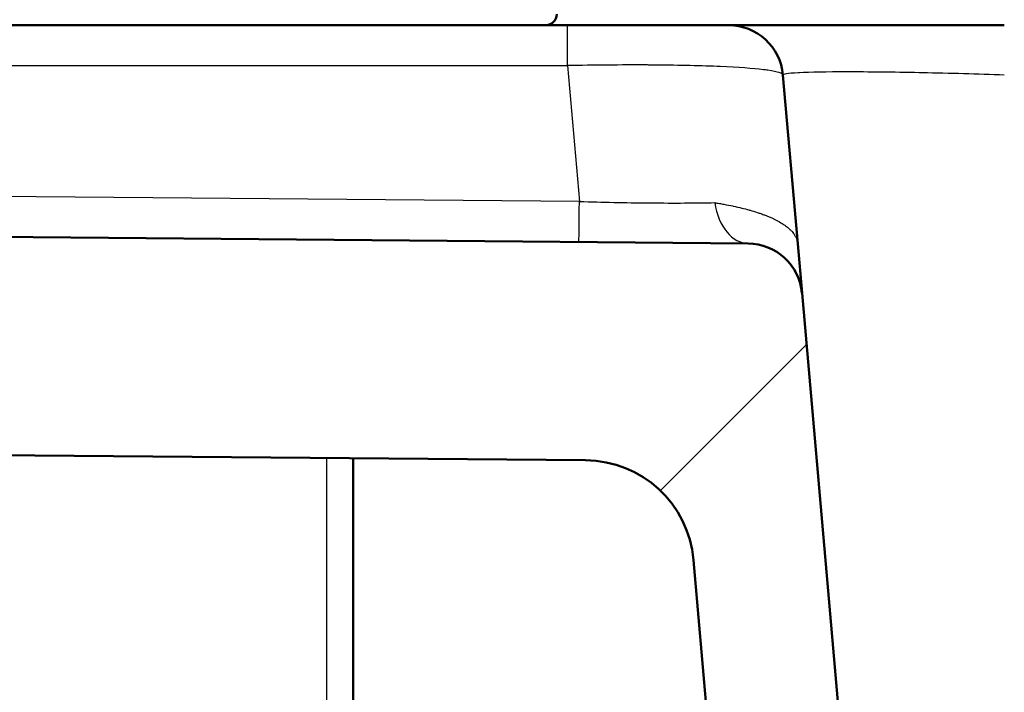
# Model space of a CAD drawing. Header units: millimetres. Extents: x 0 to 2100, y 0 to 3899.
# Tile 19 of 45: x 984 to 1029, y 1722 to 1753. Entities that reach past the tile are written whole.
import ezdxf

# ---------------------------------------------------------------- set-up
doc = ezdxf.new("R2010")
doc.units = ezdxf.units.MM
doc.header["$LTSCALE"] = 10
for name, color, linetype, lineweight in [('Hatch', 7, 'Continuous', 9), ('Threads(ISO)', 7, 'Continuous', 25), ('Visible Edges(ISO)', 7, 'Continuous', 50), ('Visible Tangent Edges(ISO)', 7, 'Continuous', 25)]:
    doc.layers.add(name, color=color, linetype=linetype, lineweight=lineweight)

msp = doc.modelspace()

# ---------------------------------------------------------------- hatches: boundary and pattern name
at = {"layer": 'Hatch'}
h = msp.add_hatch(dxfattribs=at)
h.set_pattern_fill('ANSI31', color=256, scale=254, style=0)
h.set_pattern_definition([(45, (0, 0), (-22.45064, 22.45064), [])])
edge = h.paths.add_edge_path()
edge.add_spline(control_points=[(1076.105, 1544.925), (1076.106, 1544.936), (1076.109, 1544.949), (1076.118, 1544.971), (1076.126, 1544.983), (1076.143, 1545.001), (1076.156, 1545.009), (1076.178, 1545.019), (1076.193, 1545.021), (1076.206, 1545.021), (1076.208, 1545.021), (1076.205, 1545.021)], knot_values=[0.000344, 0.000344, 0.000344, 0.000344, 0.003702, 0.003702, 0.007405, 0.007405, 0.011107, 0.011107, 0.01481, 0.01481, 0.015153, 0.015153, 0.015153, 0.015153], degree=3, periodic=0)
edge.add_line((1076.205, 1545.021), (1088.36, 1545.021))
edge.add_line((1088.36, 1545.021), (1088.259, 1546.464))
edge.add_spline(control_points=[(1088.259, 1546.464), (1088.251, 1546.57), (1088.224, 1546.684), (1088.138, 1546.891), (1088.055, 1547.014), (1087.881, 1547.189), (1087.758, 1547.271), (1087.605, 1547.334), (1087.563, 1547.349), (1087.52, 1547.36)], knot_values=[0.302979, 0.302979, 0.302979, 0.302979, 0.333218, 0.333218, 0.370242, 0.370242, 0.407267, 0.407267, 0.419764, 0.419764, 0.419764, 0.419764], degree=3, periodic=0)
edge.add_line((1087.52, 1547.36), (1075.968, 1550.456))
edge.add_spline(control_points=[(1075.968, 1550.456), (1075.924, 1550.467), (1075.882, 1550.482), (1075.73, 1550.545), (1075.607, 1550.627), (1075.519, 1550.715)], knot_values=[0.468817, 0.468817, 0.468817, 0.468817, 0.481315, 0.481315, 0.518339, 0.518339, 0.518339, 0.518339], degree=3, periodic=0)
edge.add_line((1075.519, 1550.715), (1073.98, 1552.254))
edge.add_spline(control_points=[(1073.98, 1552.254), (1073.893, 1552.34), (1073.792, 1552.41), (1073.568, 1552.51), (1073.448, 1552.539), (1073.325, 1552.545)], knot_values=[-0.073508, -0.073508, -0.073508, -0.073508, -0.036754, -0.036754, -0.000013, -0.000013, -0.000013, -0.000013], degree=3, periodic=0)
edge.add_line((1073.325, 1552.545), (1052.893, 1553.616))
edge.add_spline(control_points=[(1052.893, 1553.616), (1050.83, 1553.724), (1048.797, 1554.151), (1044.803, 1555.662), (1042.883, 1556.777), (1039.14, 1559.876), (1037.454, 1561.959), (1034.996, 1566.651), (1034.246, 1569.213), (1034.016, 1571.845)], knot_values=[-2.87021, -2.87021, -2.87021, -2.87021, -2.250609, -2.250609, -1.589047, -1.589047, -0.792893, -0.792893, -0.000001, -0.000001, -0.000001, -0.000001], degree=3, periodic=0)
edge.add_line((1034.016, 1571.845), (1023.934, 1687.086))
edge.add_line((1023.934, 1687.086), (1017.955, 1686.562))
edge.add_line((1017.955, 1686.562), (1028.465, 1566.428))
edge.add_spline(control_points=[(1028.465, 1566.428), (1028.69, 1563.856), (1029.312, 1561.334), (1031.373, 1556.41), (1032.851, 1554.061), (1036.886, 1549.521), (1039.561, 1547.504), (1045.53, 1544.639), (1048.762, 1543.814), (1052.061, 1543.641)], knot_values=[-3.587762, -3.587762, -3.587762, -3.587762, -2.813259, -2.813259, -1.986306, -1.986306, -0.991114, -0.991114, 0, 0, 0, 0], degree=3, periodic=0)
edge.add_line((1052.061, 1543.641), (1064.844, 1542.971))
edge.add_spline(control_points=[(1064.844, 1542.971), (1065.008, 1542.962), (1065.172, 1542.946), (1065.498, 1542.896), (1065.659, 1542.863), (1065.819, 1542.823)], knot_values=[-0.098831, -0.098831, -0.098831, -0.098831, -0.049423, -0.049423, -0.000001, -0.000001, -0.000001, -0.000001], degree=3, periodic=0)
edge.add_line((1065.819, 1542.823), (1072.681, 1541.07))
edge.add_spline(control_points=[(1072.681, 1541.07), (1072.686, 1541.088), (1072.69, 1541.106), (1072.704, 1541.173), (1072.709, 1541.224), (1072.709, 1541.274)], knot_values=[0.097471, 0.097471, 0.097471, 0.097471, 0.103001, 0.103001, 0.118111, 0.118111, 0.118111, 0.118111], degree=3, periodic=0)
edge.add_line((1072.709, 1541.274), (1072.709, 1541.525))
edge.add_spline(control_points=[(1072.709, 1541.525), (1072.709, 1541.587), (1072.723, 1541.659), (1072.77, 1541.773), (1072.812, 1541.835), (1072.899, 1541.922), (1072.96, 1541.963), (1073.074, 1542.011), (1073.147, 1542.025), (1073.209, 1542.025)], knot_values=[0, 0, 0, 0, 0.018512, 0.018512, 0.037024, 0.037024, 0.055536, 0.055536, 0.074048, 0.074048, 0.074048, 0.074048], degree=3, periodic=0)
edge.add_line((1073.209, 1542.025), (1088.569, 1542.025))
edge.add_line((1088.569, 1542.025), (1088.434, 1543.959))
edge.add_spline(control_points=[(1088.434, 1543.959), (1088.34, 1543.985), (1088.24, 1544.001), (1088.146, 1544.004)], knot_values=[0.501917, 0.501917, 0.501917, 0.501917, 0.529025, 0.529025, 0.529025, 0.529025], degree=3, periodic=0)
edge.add_line((1088.146, 1544.004), (1076.188, 1544.422))
edge.add_spline(control_points=[(1076.188, 1544.422), (1076.176, 1544.422), (1076.163, 1544.425), (1076.142, 1544.434), (1076.129, 1544.442), (1076.112, 1544.46), (1076.104, 1544.472), (1076.094, 1544.495), (1076.091, 1544.509), (1076.091, 1544.522), (1076.091, 1544.523), (1076.091, 1544.524), (1076.091, 1544.525)], knot_values=[-0.014466, -0.014466, -0.014466, -0.014466, -0.011107, -0.011107, -0.007405, -0.007405, -0.003702, -0.003702, 0, 0, 0, 0.000344, 0.000344, 0.000344, 0.000344], degree=3, periodic=0)
edge.add_line((1076.091, 1544.525), (1076.105, 1544.925))
edge = h.paths.add_edge_path()
edge.add_line((559.969, 1736.509), (1009.387, 1732.615))
edge.add_ellipse((1009.344, 1727.615), major_axis=(0.043, 5), ratio=1, start_angle=275.4965, end_angle=360, ccw=False)
edge.add_line((1014.325, 1728.05), (1014.918, 1721.275))
edge.add_line((1014.918, 1721.275), (1015.253, 1717.442))
edge.add_line((1015.253, 1717.442), (1016.249, 1717.529))
edge.add_line((1016.249, 1717.529), (1020.894, 1717.935))
edge.add_line((1020.894, 1717.935), (1021.232, 1717.965))
edge.add_line((1021.232, 1717.965), (1021.004, 1720.567))
edge.add_line((1021.004, 1720.567), (1019.282, 1740.255))
edge.add_ellipse((1016.791, 1740.037), major_axis=(2.49, 0.218), ratio=1, start_angle=0, end_angle=84.5018)
edge.add_line((1016.813, 1742.537), (561.721, 1746.495))
edge.add_ellipse((561.743, 1748.995), major_axis=(-0.022, -2.5), ratio=1, start_angle=285.4983, end_angle=360, ccw=False)
edge.add_line((559.328, 1748.347), (558.705, 1750.672))
edge.add_ellipse((556.29, 1750.025), major_axis=(2.415, 0.647), ratio=1, start_angle=0, end_angle=74.9999)
edge.add_line((556.29, 1752.525), (552.995, 1752.525))
edge.add_line((552.995, 1752.525), (552.818, 1751.525))
edge.add_line((552.818, 1751.525), (535.968, 1751.525))
edge.add_line((535.968, 1751.525), (535.792, 1752.525))
edge.add_line((535.792, 1752.525), (532.498, 1752.525))
edge.add_ellipse((532.498, 1748.525), major_axis=(0, 4), ratio=1, start_angle=0, end_angle=86)
edge.add_line((528.508, 1748.804), (528.208, 1744.525))
edge.add_line((528.208, 1744.525), (538.208, 1744.525))
edge.add_line((538.208, 1744.525), (540.208, 1744.525))
edge.add_line((540.208, 1744.525), (540.208, 1742.525))
edge.add_line((540.208, 1742.525), (550.84, 1742.525))
edge.add_ellipse((550.84, 1737.525), major_axis=(0, 5), ratio=1, start_angle=293.4779, end_angle=360, ccw=False)
edge.add_ellipse((560.012, 1741.509), major_axis=(-4.586, -1.992), ratio=1, start_angle=0, end_angle=66.0256)

# ---------------------------------------------------------------- linework, layer by layer
at = {"layer": 'Threads(ISO)'}
msp.add_line((997.544, 1712.431), (997.544, 1732.717), dxfattribs=at)
at = {"layer": 'Visible Edges(ISO)'}
for p, q in [((568.364, 1752.525), (1008.559, 1752.525)), ((1015.918, 1752.525), (1028.534, 1752.525)), ((1018.408, 1750.243), (1019.084, 1742.518)), ((1016.813, 1742.537), (561.721, 1746.495)), ((1019.084, 1742.518), (1019.282, 1740.255)), ((1021.232, 1717.965), (1019.282, 1740.255)), ((559.969, 1736.509), (1009.387, 1732.615)), ((998.755, 1732.707), (998.755, 1716.734)), ((1014.325, 1728.05), (1015.253, 1717.442))]:
    msp.add_line(p, q, dxfattribs=at)
for centre, radius, start, end in [((1007.571, 1753.025), 0.5, 270, 0), ((1015.918, 1750.025), 2.5, 5, 90), ((1016.791, 1740.037), 2.5, 5, 89.5018), ((1009.344, 1727.615), 5, 5, 89.5035)]:
    msp.add_arc(centre, radius, start, end, dxfattribs=at)
msp.add_open_spline([(1008.559, 1752.525), (1009.613, 1752.525), (1010.627, 1752.525), (1011.452, 1752.525), (1011.755, 1752.525), (1012.033, 1752.525), (1012.284, 1752.525), (1012.306, 1752.525), (1012.327, 1752.525), (1012.348, 1752.525), (1012.864, 1752.525), (1013.308, 1752.525), (1013.686, 1752.525), (1013.997, 1752.525), (1014.262, 1752.525), (1014.49, 1752.525), (1014.805, 1752.525), (1015.061, 1752.525), (1015.266, 1752.525), (1015.714, 1752.525), (1015.918, 1752.525), (1015.918, 1752.525)], degree=3, knots=[0, 0, 0, 0, 0.178836, 0.178836, 0.178836, 0.244349, 0.244349, 0.244349, 0.25, 0.25, 0.25, 0.38706, 0.38706, 0.38706, 0.5, 0.5, 0.5, 0.656398, 0.656398, 0.656398, 1, 1, 1, 1], dxfattribs=at)
at = {"layer": 'Visible Tangent Edges(ISO)'}
for p, q in [((1008.559, 1750.672), (1008.559, 1752.525)), ((568.364, 1750.672), (1008.559, 1750.672)), ((1008.559, 1750.672), (1009.102, 1744.457)), ((1009.102, 1744.457), (569.004, 1748.284))]:
    msp.add_line(p, q, dxfattribs=at)
for centre, ratio, start_param, end_param in [((1009.102, 1745.104), 0.00233, 0, 1.309007), ((1016.835, 1745.037), 0.638102, 4.974138, 6.283185)]:
    msp.add_ellipse(centre, major_axis=(-0.022, -2.5), ratio=ratio, start_param=start_param, end_param=end_param, dxfattribs=at)
for points, knots in [([(1018.408, 1750.243), (1018.401, 1750.322), (1018.212, 1750.389), (1017.714, 1750.46), (1017.652, 1750.469), (1017.586, 1750.478), (1017.517, 1750.486), (1017.031, 1750.545), (1016.38, 1750.592), (1015.545, 1750.629), (1015.497, 1750.631), (1015.447, 1750.633), (1015.397, 1750.635), (1014.526, 1750.671), (1013.482, 1750.693), (1012.414, 1750.701), (1012.347, 1750.701), (1012.279, 1750.701), (1012.211, 1750.702), (1011.012, 1750.708), (1009.773, 1750.697), (1008.559, 1750.672)], [0, 0, 0, 0, 0.25, 0.25, 0.25, 0.2812286, 0.2812286, 0.2812286, 0.5, 0.5, 0.5, 0.5127712, 0.5127712, 0.5127712, 0.7358933, 0.7358933, 0.7358933, 0.75, 0.75, 0.75, 1, 1, 1, 1]), ([(1028.534, 1750.243), (1027.327, 1750.283), (1026.032, 1750.319), (1024.782, 1750.345), (1024.736, 1750.346), (1024.691, 1750.347), (1024.645, 1750.348), (1023.444, 1750.371), (1022.299, 1750.385), (1021.349, 1750.385), (1020.399, 1750.385), (1019.651, 1750.371), (1019.161, 1750.348), (1019.143, 1750.347), (1019.125, 1750.346), (1019.107, 1750.345), (1018.618, 1750.319), (1018.405, 1750.283), (1018.408, 1750.243)], [0, 0, 0, 0, 0.25, 0.25, 0.25, 0.2591156, 0.2591156, 0.2591156, 0.5, 0.5, 0.5, 0.7408844, 0.7408844, 0.7408844, 0.75, 0.75, 0.75, 1, 1, 1, 1]), ([(1009.102, 1744.457), (1010.157, 1744.425), (1011.201, 1744.402), (1012.274, 1744.392), (1012.314, 1744.391), (1012.354, 1744.391), (1012.394, 1744.391), (1013.425, 1744.382), (1014.419, 1744.386), (1015.288, 1744.404)], [0, 0, 0, 0, 0.5, 0.5, 0.5, 0.51865, 0.51865, 0.51865, 1, 1, 1, 1]), ([(1015.288, 1744.404), (1015.358, 1744.392), (1015.43, 1744.38), (1015.503, 1744.368), (1015.573, 1744.356), (1015.643, 1744.343), (1015.713, 1744.33), (1015.854, 1744.304), (1015.991, 1744.277), (1016.115, 1744.251), (1016.125, 1744.248), (1016.136, 1744.246), (1016.146, 1744.244), (1016.272, 1744.217), (1016.4, 1744.188), (1016.528, 1744.156), (1016.633, 1744.13), (1016.754, 1744.099), (1016.852, 1744.071), (1016.872, 1744.066), (1016.892, 1744.06), (1016.91, 1744.055), (1017.016, 1744.025), (1017.124, 1743.992), (1017.234, 1743.956), (1017.289, 1743.938), (1017.345, 1743.92), (1017.4, 1743.9), (1017.429, 1743.89), (1017.463, 1743.878), (1017.494, 1743.867), (1017.523, 1743.856), (1017.549, 1743.846), (1017.567, 1743.839), (1017.694, 1743.791), (1017.845, 1743.731), (1018.035, 1743.638), (1018.059, 1743.626), (1018.083, 1743.614), (1018.107, 1743.601), (1018.218, 1743.544), (1018.305, 1743.493), (1018.373, 1743.45), (1018.407, 1743.428), (1018.436, 1743.409), (1018.462, 1743.391), (1018.487, 1743.374), (1018.493, 1743.37), (1018.526, 1743.345), (1018.593, 1743.297), (1018.65, 1743.25), (1018.699, 1743.205), (1018.736, 1743.171), (1018.765, 1743.143), (1018.795, 1743.11), (1018.805, 1743.099), (1018.815, 1743.088), (1018.825, 1743.076), (1018.874, 1743.021), (1018.911, 1742.971), (1018.943, 1742.92), (1018.968, 1742.88), (1018.989, 1742.841), (1019.009, 1742.799), (1019.02, 1742.773), (1019.031, 1742.747), (1019.04, 1742.722), (1019.064, 1742.652), (1019.078, 1742.583), (1019.084, 1742.518)], [0, 0, 0, 0, 0.0306556, 0.0306556, 0.0306556, 0.0600684, 0.0600684, 0.0600684, 0.1199826, 0.1199826, 0.1199826, 0.125, 0.125, 0.125, 0.1875, 0.1875, 0.1875, 0.2392809, 0.2392809, 0.2392809, 0.25, 0.25, 0.25, 0.3125, 0.3125, 0.3125, 0.34375, 0.34375, 0.34375, 0.3598556, 0.3598556, 0.3598556, 0.375, 0.375, 0.375, 0.4862821, 0.4862821, 0.4862821, 0.5, 0.5, 0.5, 0.5625, 0.5625, 0.5625, 0.59375, 0.59375, 0.59375, 0.625, 0.625, 0.625, 0.6875, 0.6875, 0.6875, 0.7346173, 0.7346173, 0.7346173, 0.75, 0.75, 0.75, 0.8208044, 0.8208044, 0.8208044, 0.875, 0.875, 0.875, 0.9081855, 0.9081855, 0.9081855, 1, 1, 1, 1])]:
    msp.add_open_spline(points, degree=3, knots=knots, dxfattribs=at)

doc.saveas('drawing.dxf')
